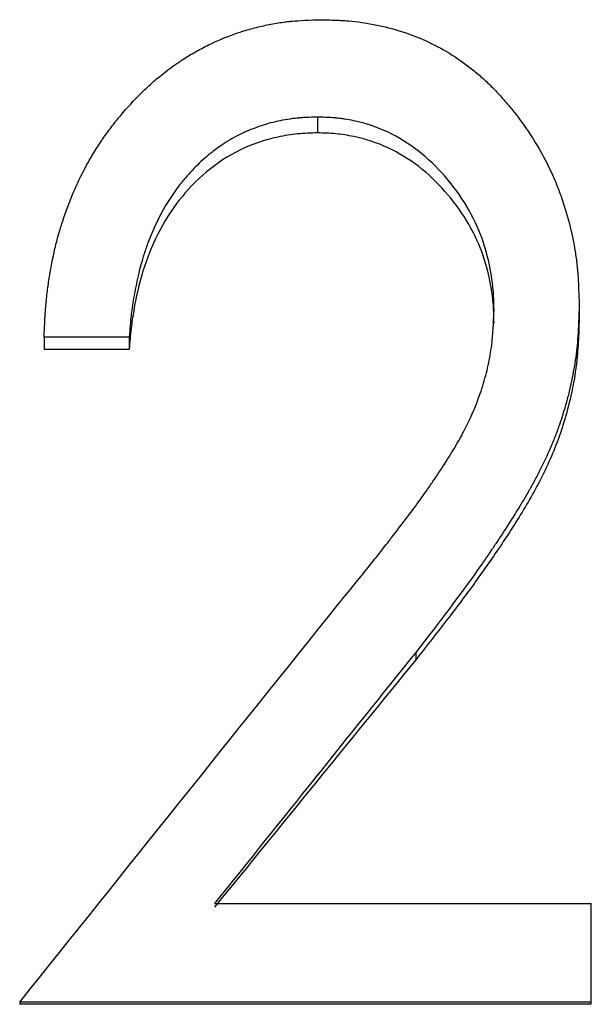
# Model space of a CAD drawing. Header units: millimetres. Extents: x -115 to 135, y -32 to 81.
# Tile 8 of 16: x -3.88 to -0.87, y 0.67 to 5.85. Entities that reach past the tile are written whole.
import ezdxf

# ---------------------------------------------------------------- set-up
doc = ezdxf.new("R2010")
doc.units = ezdxf.units.MM

msp = doc.modelspace()

# ---------------------------------------------------------------- linework, layer by layer
at = {"color": 7, "linetype": 'Continuous', "lineweight": 25}
for p, q in [((-2.3077, 5.3408), (-2.3077, 5.2573)), ((-0.9295, 4.3491), (-0.9295, 4.2812)), ((-3.3013, 4.1817), (-3.75, 4.1817)), ((-3.75, 4.1817), (-3.75, 4.1164)), ((-3.3013, 4.1817), (-3.3013, 4.1164)), ((-3.3013, 4.1164), (-3.75, 4.1164)), ((-1.7909, 2.5204), (-1.7909, 2.481)), ((-2.8506, 1.1979), (-0.8654, 1.1979)), ((-0.8654, 0.6666), (-0.8654, 1.1979)), ((-3.8782, 0.6772), (-3.8782, 0.6666)), ((-0.8654, 0.6772), (-3.8782, 0.6772)), ((-0.8654, 0.6666), (-3.8782, 0.6666))]:
    msp.add_line(p, q, dxfattribs=at)
for points, knots in [([(-3.75, 4.1817), (-3.7484, 4.2163), (-3.7469, 4.2464), (-3.7446, 4.2852), (-3.7439, 4.2971), (-3.7428, 4.3132), (-3.7425, 4.3184), (-3.742, 4.3256), (-3.7418, 4.328), (-3.7414, 4.3325), (-3.7413, 4.3338), (-3.739, 4.3622), (-3.7365, 4.3877), (-3.7304, 4.4392), (-3.727, 4.4639), (-3.7143, 4.5455), (-3.7041, 4.5978), (-3.6863, 4.6732), (-3.68, 4.6978), (-3.6698, 4.734), (-3.6663, 4.7459), (-3.6609, 4.7636), (-3.6591, 4.7695), (-3.6554, 4.7812), (-3.6537, 4.7863), (-3.6175, 4.8958), (-3.5769, 4.9911), (-3.5179, 5.1009), (-3.5055, 5.1226), (-3.4788, 5.167), (-3.465, 5.1888), (-3.4363, 5.2316), (-3.4215, 5.2527), (-3.3985, 5.2836), (-3.3907, 5.2938), (-3.3749, 5.3141), (-3.3673, 5.3236), (-3.3244, 5.3759), (-3.2891, 5.4151), (-3.2349, 5.47), (-3.2166, 5.4876), (-3.1796, 5.5215), (-3.1616, 5.5372), (-3.1025, 5.586), (-3.0612, 5.6162), (-2.9965, 5.658), (-2.9745, 5.6713), (-2.9407, 5.6905), (-2.9294, 5.6967), (-2.9064, 5.7089), (-2.8942, 5.7152), (-2.8385, 5.7428), (-2.792, 5.7622), (-2.7193, 5.7876), (-2.6946, 5.7954), (-2.6441, 5.8097), (-2.6178, 5.8163), (-2.5666, 5.8278), (-2.5411, 5.8327), (-2.503, 5.8387), (-2.4904, 5.8405), (-2.4714, 5.843), (-2.4651, 5.8437), (-2.4556, 5.8448), (-2.4524, 5.8451), (-2.4461, 5.8457), (-2.442, 5.8461), (-2.4058, 5.8495), (-2.3544, 5.852), (-2.2857, 5.8537)], [0, 0, 0, 0, 0.03125, 0.03125, 0.046875, 0.046875, 0.054688, 0.054688, 0.058594, 0.058594, 0.0625, 0.0625, 0.09375, 0.09375, 0.125, 0.125, 0.1875, 0.1875, 0.21875, 0.21875, 0.234375, 0.234375, 0.242188, 0.242188, 0.25, 0.25, 0.375, 0.375, 0.40625, 0.40625, 0.4375, 0.4375, 0.46875, 0.46875, 0.484375, 0.484375, 0.5, 0.5, 0.5625, 0.5625, 0.59375, 0.59375, 0.625, 0.625, 0.6875, 0.6875, 0.71875, 0.71875, 0.734375, 0.734375, 0.75, 0.75, 0.8125, 0.8125, 0.84375, 0.84375, 0.875, 0.875, 0.90625, 0.90625, 0.921875, 0.921875, 0.929688, 0.929688, 0.933594, 0.933594, 0.9375, 0.9375, 1, 1, 1, 1]), ([(-2.2857, 5.8537), (-2.2543, 5.8529), (-2.2269, 5.852), (-2.1917, 5.8504), (-2.1809, 5.8498), (-2.1662, 5.8489), (-2.1616, 5.8486), (-2.155, 5.8481), (-2.1528, 5.848), (-2.1487, 5.8477), (-2.1475, 5.8476), (-2.0988, 5.8435), (-2.0533, 5.837), (-1.9085, 5.8078), (-1.8197, 5.7797), (-1.695, 5.7232), (-1.654, 5.7014), (-1.5733, 5.6518), (-1.5333, 5.6237), (-1.4777, 5.5799), (-1.4596, 5.5648), (-1.4334, 5.5415), (-1.4248, 5.5336), (-1.4078, 5.5177), (-1.4003, 5.5104), (-1.3767, 5.4869), (-1.3608, 5.4702), (-1.3368, 5.4437), (-1.3287, 5.4346), (-1.3126, 5.4159), (-1.3041, 5.4058), (-1.2341, 5.3212), (-1.1799, 5.2428), (-1.1106, 5.1204), (-1.0896, 5.0788), (-1.061, 5.0151), (-1.052, 4.9937), (-1.0392, 4.9613), (-1.0351, 4.9505), (-1.027, 4.9287), (-1.0233, 4.9183), (-0.9878, 4.8141), (-0.965, 4.7235), (-0.9469, 4.6092), (-0.9438, 4.586), (-0.9399, 4.5507), (-0.9387, 4.5389), (-0.9372, 4.521), (-0.9367, 4.5151), (-0.936, 4.5061), (-0.9358, 4.5031), (-0.9353, 4.4971), (-0.9351, 4.493), (-0.9329, 4.4596), (-0.9311, 4.4123), (-0.9295, 4.3491)], [0, 0, 0, 0, 0.03125, 0.03125, 0.046875, 0.046875, 0.054688, 0.054688, 0.058594, 0.058594, 0.0625, 0.0625, 0.125, 0.125, 0.25, 0.25, 0.3125, 0.3125, 0.375, 0.375, 0.40625, 0.40625, 0.421875, 0.421875, 0.4375, 0.4375, 0.46875, 0.46875, 0.484375, 0.484375, 0.5, 0.5, 0.625, 0.625, 0.6875, 0.6875, 0.71875, 0.71875, 0.734375, 0.734375, 0.75, 0.75, 0.875, 0.875, 0.90625, 0.90625, 0.921875, 0.921875, 0.929688, 0.929688, 0.933594, 0.933594, 0.9375, 0.9375, 1, 1, 1, 1]), ([(-2.3077, 5.3408), (-2.3311, 5.3401), (-2.3517, 5.3392), (-2.3781, 5.3379), (-2.3862, 5.3374), (-2.3972, 5.3366), (-2.4007, 5.3363), (-2.4057, 5.3359), (-2.4073, 5.3358), (-2.4104, 5.3355), (-2.4112, 5.3355), (-2.4483, 5.3319), (-2.4842, 5.3262), (-2.5515, 5.3114), (-2.585, 5.3018), (-2.6348, 5.2844), (-2.6514, 5.278), (-2.6762, 5.2677), (-2.6844, 5.2641), (-2.7009, 5.2567), (-2.7099, 5.2525), (-2.7471, 5.2345), (-2.7766, 5.2176), (-2.8207, 5.1883), (-2.8353, 5.178), (-2.8571, 5.1615), (-2.8644, 5.1558), (-2.8789, 5.1442), (-2.8867, 5.1377), (-2.9198, 5.1096), (-2.9452, 5.0855), (-2.9816, 5.0471), (-2.9934, 5.0339), (-3.0108, 5.0136), (-3.0165, 5.0067), (-3.0279, 4.9927), (-3.034, 4.9849), (-3.0789, 4.9266), (-3.1146, 4.8692), (-3.162, 4.7747), (-3.1767, 4.7418), (-3.1973, 4.6904), (-3.2039, 4.6729), (-3.2134, 4.6462), (-3.2165, 4.6372), (-3.221, 4.6236), (-3.2225, 4.619), (-3.2248, 4.6121), (-3.2255, 4.6098), (-3.227, 4.6052), (-3.2279, 4.6023), (-3.2372, 4.5725), (-3.2458, 4.5405), (-3.2622, 4.4683), (-3.2706, 4.4261), (-3.2801, 4.3713), (-3.2829, 4.3539), (-3.2865, 4.3293), (-3.2876, 4.3214), (-3.2895, 4.3059), (-3.2902, 4.3006), (-3.294, 4.2664), (-3.2975, 4.229), (-3.3013, 4.1817)], [0, 0, 0, 0, 0.03125, 0.03125, 0.046875, 0.046875, 0.054688, 0.054688, 0.058594, 0.058594, 0.0625, 0.0625, 0.125, 0.125, 0.1875, 0.1875, 0.21875, 0.21875, 0.234375, 0.234375, 0.25, 0.25, 0.3125, 0.3125, 0.34375, 0.34375, 0.359375, 0.359375, 0.375, 0.375, 0.4375, 0.4375, 0.46875, 0.46875, 0.484375, 0.484375, 0.5, 0.5, 0.625, 0.625, 0.6875, 0.6875, 0.71875, 0.71875, 0.734375, 0.734375, 0.742188, 0.742188, 0.746094, 0.746094, 0.75, 0.75, 0.8125, 0.8125, 0.875, 0.875, 0.90625, 0.90625, 0.921875, 0.921875, 0.9375, 0.9375, 1, 1, 1, 1]), ([(-1.3782, 4.3229), (-1.3786, 4.3443), (-1.3791, 4.363), (-1.38, 4.387), (-1.3803, 4.3944), (-1.3808, 4.4044), (-1.381, 4.4076), (-1.3813, 4.4136), (-1.3814, 4.4153), (-1.3839, 4.4494), (-1.3879, 4.4815), (-1.4047, 4.5803), (-1.4207, 4.6421), (-1.4831, 4.8165), (-1.5485, 4.9261), (-1.7246, 5.1297), (-1.8249, 5.2074), (-1.9928, 5.2874), (-2.0526, 5.3074), (-2.1341, 5.3246), (-2.1502, 5.3276), (-2.1738, 5.3312), (-2.1816, 5.3323), (-2.1931, 5.3338), (-2.197, 5.3342), (-2.2027, 5.3349), (-2.2046, 5.3351), (-2.2084, 5.3355), (-2.2109, 5.3357), (-2.2333, 5.3378), (-2.2651, 5.3395), (-2.3077, 5.3408)], [0, 0, 0, 0, 0.03125, 0.03125, 0.046875, 0.046875, 0.054688, 0.054688, 0.0625, 0.0625, 0.125, 0.125, 0.25, 0.25, 0.5, 0.5, 0.75, 0.75, 0.875, 0.875, 0.90625, 0.90625, 0.921875, 0.921875, 0.929688, 0.929688, 0.933594, 0.933594, 0.9375, 0.9375, 1, 1, 1, 1]), ([(-2.3077, 5.2573), (-2.343, 5.2563), (-2.4136, 5.2541), (-2.5531, 5.2322), (-2.7214, 5.175), (-2.8985, 5.0577), (-3.0932, 4.8547), (-3.2195, 4.5964), (-3.2716, 4.36), (-3.2927, 4.2217), (-3.2983, 4.1532), (-3.3013, 4.1164)], [0, 0, 0, 0, 0.062634, 0.125241, 0.250248, 0.375194, 0.500257, 0.749525, 0.876966, 0.933867, 1, 1, 1, 1]), ([(-1.3782, 4.2554), (-1.3788, 4.287), (-1.38, 4.3501), (-1.3963, 4.4754), (-1.4509, 4.6899), (-1.6194, 4.9634), (-1.8731, 5.1661), (-2.0861, 5.2348), (-2.2121, 5.2544), (-2.2758, 5.2564), (-2.3077, 5.2573)], [0, 0, 0, 0, 0.06273, 0.125442, 0.250758, 0.500265, 0.749396, 0.87457, 0.937274, 1, 1, 1, 1]), ([(-2.1975, 2.7759), (-2.1401, 2.8461), (-2.088, 2.9103), (-2.0182, 2.9975), (-1.9962, 3.0251), (-1.9653, 3.0643), (-1.9554, 3.077), (-1.941, 3.0954), (-1.9363, 3.1015), (-1.9293, 3.1104), (-1.927, 3.1134), (-1.9236, 3.1178), (-1.9225, 3.1192), (-1.9202, 3.1221), (-1.9198, 3.1227), (-1.8893, 3.1621), (-1.8637, 3.1955), (-1.83, 3.2401), (-1.8195, 3.2541), (-1.805, 3.2736), (-1.8003, 3.2799), (-1.7936, 3.2889), (-1.7915, 3.2919), (-1.7872, 3.2977), (-1.7856, 3.2999), (-1.7627, 3.3314), (-1.7419, 3.3607), (-1.7101, 3.4067), (-1.6993, 3.4223), (-1.6777, 3.4543), (-1.6672, 3.47), (-1.633, 3.5216), (-1.6119, 3.5547), (-1.5831, 3.6026), (-1.5739, 3.6183), (-1.5609, 3.6413), (-1.5566, 3.6489), (-1.5484, 3.6639), (-1.5447, 3.6707), (-1.5065, 3.7427), (-1.477, 3.8105), (-1.4387, 3.9203), (-1.4277, 3.9566), (-1.4093, 4.0287), (-1.4017, 4.0653), (-1.3934, 4.1176), (-1.3909, 4.1355), (-1.3878, 4.1633), (-1.3869, 4.1727), (-1.3856, 4.187), (-1.3852, 4.1918), (-1.3846, 4.1991), (-1.3844, 4.2015), (-1.384, 4.2064), (-1.3838, 4.2097), (-1.3819, 4.236), (-1.3801, 4.2732), (-1.3782, 4.3229)], [0, 0, 0, 0, 0.125, 0.125, 0.1875, 0.1875, 0.21875, 0.21875, 0.234375, 0.234375, 0.242188, 0.242188, 0.246094, 0.246094, 0.25, 0.25, 0.3125, 0.3125, 0.34375, 0.34375, 0.359375, 0.359375, 0.367188, 0.367188, 0.375, 0.375, 0.4375, 0.4375, 0.46875, 0.46875, 0.5, 0.5, 0.5625, 0.5625, 0.59375, 0.59375, 0.609375, 0.609375, 0.625, 0.625, 0.75, 0.75, 0.8125, 0.8125, 0.875, 0.875, 0.90625, 0.90625, 0.921875, 0.921875, 0.929688, 0.929688, 0.933594, 0.933594, 0.9375, 0.9375, 1, 1, 1, 1]), ([(-0.9295, 4.3491), (-0.9303, 4.3205), (-0.9311, 4.2954), (-0.9324, 4.2632), (-0.9328, 4.2534), (-0.9334, 4.24), (-0.9335, 4.2357), (-0.9338, 4.2297), (-0.9339, 4.2277), (-0.9341, 4.2239), (-0.9342, 4.2232), (-0.9356, 4.1972), (-0.9372, 4.1749), (-0.9409, 4.1321), (-0.943, 4.1125), (-0.9509, 4.0503), (-0.9578, 4.0085), (-0.9706, 3.9453), (-0.9752, 3.9242), (-0.9854, 3.8817), (-0.991, 3.8597), (-1.0081, 3.7973), (-1.0209, 3.7562), (-1.0422, 3.6953), (-1.0497, 3.6752), (-1.0614, 3.6451), (-1.0654, 3.6351), (-1.0736, 3.6152), (-1.0781, 3.6044), (-1.0975, 3.5593), (-1.115, 3.5221), (-1.1441, 3.4645), (-1.1543, 3.4451), (-1.1704, 3.4154), (-1.1758, 3.4055), (-1.1842, 3.3905), (-1.187, 3.3854), (-1.1913, 3.3779), (-1.1928, 3.3753), (-1.1956, 3.3703), (-1.1974, 3.3672), (-1.2355, 3.3009), (-1.2791, 3.2302), (-1.342, 3.1339), (-1.355, 3.1143), (-1.3718, 3.0892), (-1.3752, 3.0842), (-1.382, 3.0741), (-1.3844, 3.0704), (-1.3919, 3.0594), (-1.3969, 3.0521), (-1.4223, 3.0148), (-1.4438, 2.984), (-1.5567, 2.8248), (-1.6649, 2.6809), (-1.7909, 2.5204)], [0, 0, 0, 0, 0.03125, 0.03125, 0.046875, 0.046875, 0.054688, 0.054688, 0.058594, 0.058594, 0.0625, 0.0625, 0.09375, 0.09375, 0.125, 0.125, 0.1875, 0.1875, 0.21875, 0.21875, 0.25, 0.25, 0.3125, 0.3125, 0.34375, 0.34375, 0.359375, 0.359375, 0.375, 0.375, 0.4375, 0.4375, 0.46875, 0.46875, 0.484375, 0.484375, 0.492188, 0.492188, 0.496094, 0.496094, 0.5, 0.5, 0.625, 0.625, 0.65625, 0.65625, 0.664062, 0.664062, 0.671875, 0.671875, 0.6875, 0.6875, 0.75, 0.75, 1, 1, 1, 1]), ([(-0.9295, 4.2812), (-0.9307, 4.2389), (-0.9331, 4.1543), (-0.9475, 3.9855), (-0.9913, 3.7775), (-1.0763, 3.5367), (-1.1942, 3.3134), (-1.327, 3.1047), (-1.4669, 2.9029), (-1.6215, 2.6956), (-1.7319, 2.5557), (-1.7909, 2.481)], [0, 0, 0, 0, 0.062518, 0.125024, 0.249961, 0.374898, 0.499868, 0.620569, 0.73836, 0.860473, 1, 1, 1, 1])]:
    msp.add_open_spline(points, degree=3, knots=knots, dxfattribs=at)
for points in [[(-3.8782, 0.6772), (-3.318, 1.3778), (-2.7577, 2.0778), (-2.1975, 2.7759)], [(-1.7909, 2.5204), (-2.1441, 2.0802), (-2.4973, 1.6392), (-2.8506, 1.1979)], [(-1.7909, 2.481), (-2.1441, 2.0477), (-2.4973, 1.6136), (-2.8506, 1.1792)]]:
    msp.add_open_spline(points, degree=3, dxfattribs=at)

doc.saveas('drawing.dxf')
